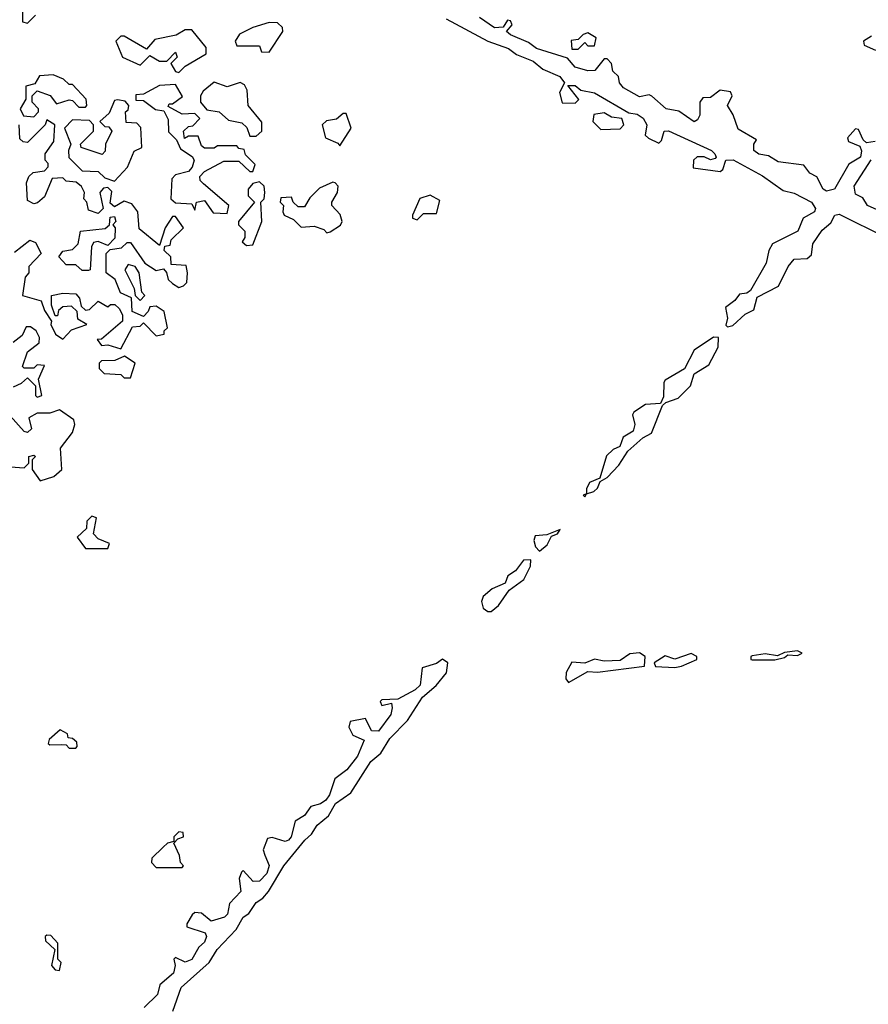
# Model space of a CAD drawing. Extents: x 2737564 to 2859580, y 876530 to 1012372.
# Tile 100 of 110: x 2744621 to 2747255, y 993115 to 996171. Entities that reach past the tile are written whole.
import ezdxf

# ---------------------------------------------------------------- set-up
doc = ezdxf.new("R2010")
doc.units = 0

msp = doc.modelspace()

# ---------------------------------------------------------------- linework, layer by layer
at = {"layer": '0CON05XD'}
for points in [[(2744630, 996200), (2744630, 996165), (2744645, 996160), (2744670, 996185)], [(2745395, 996070), (2745437.5, 996135), (2745437, 996147), (2745421.7, 996161.7), (2745395, 996162.5), (2745345, 996147.5), (2745303.6, 996126.4), (2745290, 996105), (2745295, 996090), (2745365, 996090), (2745371.7, 996071.7), (2745395, 996070)], [(2745945, 996174.4), (2746074.5, 996104.5), (2746138, 996082), (2746163.5, 996063.5), (2746215, 996042.2), (2746245, 996018), (2746298, 995995), (2746312.5, 995975), (2746296.2, 995945), (2746305, 995913.3), (2746345, 995912.5), (2746356.4, 995923.6), (2746322.5, 995967.5), (2746345, 995967.5), (2746362.3, 995952.3), (2746405, 995944.5), (2746511.7, 995881.7), (2746537.6, 995877.6), (2746556.1, 995866.1), (2746568, 995845), (2746562.5, 995812.5), (2746573, 995803), (2746605, 995787.5), (2746613.3, 995796.7), (2746621.2, 995825), (2746635, 995826.7), (2746768, 995765), (2746778.8, 995755), (2746783.3, 995745), (2746779.5, 995740.5), (2746765, 995736.2), (2746745.7, 995745.7), (2746724.1, 995745.9), (2746712.5, 995735), (2746711.7, 995711.7), (2746795, 995700), (2746803.6, 995706.4), (2746812.5, 995735), (2746836.1, 995736.1), (2746927, 995687), (2746991.1, 995641.1), (2747025, 995632.9), (2747079.2, 995605), (2747090.6, 995585), (2747087.5, 995575), (2747053.3, 995555), (2747036.2, 995515), (2746957.5, 995475), (2746946.2, 995455), (2746937.5, 995415), (2746889.2, 995330.8), (2746878, 995322), (2746855, 995318.8), (2746840.6, 995299.4), (2746812, 995278), (2746818, 995245), (2746813.3, 995223.3), (2746818.3, 995218.3), (2746835, 995222.5), (2746872.7, 995257.3), (2746899.5, 995270.5), (2746910, 995310), (2746976.4, 995343.6), (2747006.7, 995405), (2747025, 995427.5), (2747065, 995430), (2747078.3, 995441.7), (2747082.5, 995475), (2747111.7, 995518.3), (2747139.2, 995540.8), (2747151.2, 995565), (2747165, 995567.8), (2747310, 995495)], [(2747276.8, 995793.2), (2747249.3, 995789.3), (2747238.8, 995798.8), (2747225, 995830), (2747215, 995832.5), (2747190, 995805), (2747193.3, 995793.3), (2747228.8, 995778.8), (2747233.9, 995763.9), (2747231.2, 995745), (2747195, 995722.5), (2747150, 995645), (2747125, 995638.5), (2747115, 995645.7), (2747095, 995683.3), (2747073.3, 995695), (2747055, 995720), (2746975, 995730), (2746945, 995748.8), (2746915, 995754), (2746900, 995765), (2746900, 995785), (2746908.3, 995798.3), (2746851.2, 995831.2), (2746836, 995876), (2746817.5, 995905), (2746832.5, 995935), (2746827, 995947), (2746795, 995952.5), (2746765, 995930), (2746741.7, 995928.3), (2746732.5, 995915), (2746732.5, 995875), (2746725, 995860), (2746714.2, 995854.2), (2746667, 995887), (2746627.5, 995895), (2746583.6, 995933.6), (2746575, 995937.5), (2746545, 995932), (2746495, 995960), (2746482.5, 995975), (2746480, 995995), (2746461.7, 996011.7), (2746457.5, 996035), (2746445, 996050), (2746435, 996050), (2746406.4, 996013.6), (2746385, 996012.5), (2746345, 996024.3), (2746321.7, 996051.7), (2746225, 996082), (2746200.7, 996100.7), (2746145, 996123.8), (2746132.5, 996135), (2746150, 996155), (2746145, 996167.5), (2746135, 996170), (2746121.7, 996148.3), (2746095, 996146.2), (2746048, 996178)], [(2745115, 996007.5), (2745135, 996027.5), (2745200, 996065), (2745200, 996085), (2745155, 996140), (2745135, 996140), (2745107, 996123), (2745040.5, 996109.5), (2745015, 996080), (2744945, 996120), (2744935, 996120), (2744920, 996105), (2744940, 996055), (2744995, 996030), (2745025, 996060), (2745055, 996042.5), (2745077.5, 996042.5), (2745105, 996070), (2745110, 996055), (2745090, 996035), (2745105, 996010), (2745115, 996007.5)], [(2746355, 996080), (2746375, 996100), (2746385, 996090), (2746405, 996090), (2746410, 996115), (2746385, 996130), (2746370, 996125), (2746355, 996110), (2746333, 996107), (2746335, 996080), (2746355, 996080)], [(2747265, 996120), (2747240, 996105), (2747241.7, 996091.7), (2747277, 996077)], [(2744665, 995870), (2744680, 995885), (2744680, 995895), (2744660, 995915), (2744660, 995935), (2744675, 995950), (2744716.1, 995936.1), (2744735, 995910), (2744775, 995922.5), (2744785, 995920), (2744805, 995900), (2744825, 995900), (2744830, 995905), (2744827.5, 995925), (2744785, 995970), (2744775, 995970), (2744757, 995987), (2744725, 996000), (2744683, 995997), (2744668.3, 995971.7), (2744640, 995965), (2744640, 995925), (2744622.5, 995895), (2744633, 995873), (2744665, 995870)], [(2745355, 995810), (2745372.5, 995825), (2745373, 995853), (2745330, 995905), (2745327, 995953), (2745319.3, 995969.3), (2745305, 995976.7), (2745265, 995962.5), (2745225, 995977.5), (2745190.7, 995949.3), (2745182.5, 995935), (2745182.5, 995915), (2745201.7, 995891.7), (2745240, 995885), (2745269.3, 995859.3), (2745310.7, 995850.7), (2745326.1, 995836.1), (2745335, 995810), (2745355, 995810)], [(2745265, 995570), (2745270, 995595), (2745191.7, 995661.7), (2745181.7, 995671.7), (2745180, 995685), (2745195, 995700), (2745255, 995732.5), (2745301.7, 995731.7), (2745335, 995700), (2745345, 995700), (2745351.7, 995721.7), (2745321.7, 995751.7), (2745318.3, 995768.3), (2745301.7, 995771.7), (2745295, 995780), (2745235, 995780), (2745225, 995772.5), (2745195, 995772.5), (2745185, 995780), (2745175, 995810), (2745145, 995810), (2745132.5, 995802.5), (2745130, 995825), (2745145, 995840), (2745158.3, 995841.7), (2745180, 995865), (2745165, 995880), (2745125, 995877.5), (2745081.7, 995901.7), (2745085, 995910), (2745095, 995910), (2745127, 995933), (2745105, 995970), (2745055, 995966.7), (2745005, 995940), (2744981.7, 995938.3), (2744981.7, 995921.7), (2745005, 995920), (2745043, 995893), (2745068.3, 995888.3), (2745081.7, 995861.7), (2745083, 995823), (2745108.3, 995798.3), (2745120.7, 995770.7), (2745156.4, 995746.4), (2745162.5, 995735), (2745157, 995713), (2745145, 995700), (2745105, 995690), (2745093, 995677), (2745090, 995615), (2745105, 995602.5), (2745155, 995600), (2745165, 995580), (2745170, 995605), (2745195, 995610), (2745221.7, 995571.7), (2745265, 995570)], [(2744915, 995670), (2744956.1, 995713.9), (2744977, 995763), (2745000, 995775), (2744997, 995837), (2744985, 995850), (2744951.7, 995851.7), (2744950, 995885), (2744958.3, 995891.7), (2744960, 995905), (2744948.3, 995918.3), (2744925, 995922.5), (2744915, 995920), (2744899.3, 995880.7), (2744870, 995855), (2744885, 995840), (2744898.3, 995838.3), (2744907.5, 995825), (2744887.5, 995785), (2744887, 995763), (2744877, 995753), (2744812.5, 995775), (2744810, 995785), (2744850, 995825), (2744850, 995845), (2744838.3, 995858.3), (2744785, 995860), (2744760, 995835), (2744780, 995785), (2744772.5, 995765), (2744773.6, 995743.6), (2744815, 995702.5), (2744865, 995700), (2744885, 995680), (2744915, 995670)], [(2745615, 995780), (2745650, 995835), (2745635, 995880), (2745625, 995880), (2745605, 995862.5), (2745573, 995857), (2745560, 995845), (2745570, 995805), (2745608.3, 995788.3), (2745615, 995780)], [(2746425, 995830), (2746485, 995832.5), (2746496.2, 995845), (2746490, 995865), (2746458.3, 995868.3), (2746435, 995882.5), (2746403.3, 995876.7), (2746400, 995855), (2746425, 995830)], [(2744605, 995450), (2744653, 995487), (2744670, 995480), (2744687.5, 995445), (2744650, 995405), (2744650, 995385), (2744638.3, 995371.7), (2744630, 995315), (2744688.3, 995298.3), (2744698.3, 995268.3), (2744720, 995235), (2744717.5, 995225), (2744732.5, 995195), (2744755, 995180), (2744781.7, 995208.3), (2744830, 995225), (2744801.7, 995241.7), (2744800, 995265), (2744781.7, 995281.7), (2744755, 995280), (2744741.7, 995268.3), (2744738.3, 995251.7), (2744731.7, 995251.7), (2744720, 995285), (2744720, 995315), (2744755, 995322.5), (2744795, 995320), (2744807, 995307), (2744811.7, 995281.7), (2744825, 995270), (2744838.3, 995271.7), (2744865, 995297.5), (2744895, 995280), (2744903, 995287), (2744917, 995287), (2744930, 995275), (2744940, 995255), (2744940, 995235), (2744875, 995180), (2744861.7, 995178.3), (2744875, 995160), (2744895, 995162.5), (2744935, 995150), (2744971.7, 995218.3), (2744995, 995220), (2745005, 995230), (2745045, 995190), (2745070, 995195), (2745070, 995205), (2745080, 995215), (2745070, 995265), (2745045, 995282.5), (2745025, 995280), (2745020, 995265), (2745005, 995250), (2744970, 995265), (2744968.3, 995308.3), (2744933.6, 995323.6), (2744917.5, 995365), (2744890, 995385), (2744890, 995445), (2744901.7, 995458.3), (2744937, 995463), (2744955, 995480), (2744965, 995480), (2745010, 995415), (2745045, 995392.5), (2745067.5, 995397.5), (2745077, 995387), (2745082.5, 995365), (2745095, 995352.5), (2745115, 995340), (2745130, 995345), (2745140, 995355), (2745142.5, 995385), (2745138.3, 995408.3), (2745091.7, 995411.7), (2745090, 995435), (2745070, 995455), (2745071.7, 995468.3), (2745088.3, 995471.7), (2745091.7, 995488.3), (2745130, 995525), (2745105, 995560), (2745095, 995560), (2745072.5, 995525), (2745055, 995470), (2744991.7, 995521.7), (2744987.5, 995575), (2744969.3, 995599.3), (2744945, 995607.5), (2744915, 995590), (2744901.7, 995601.7), (2744907.5, 995637.5), (2744895, 995650), (2744881.7, 995648.3), (2744870, 995635), (2744880, 995585), (2744865, 995570), (2744835, 995580), (2744830, 995605), (2744820, 995615), (2744822.5, 995635), (2744813, 995653), (2744797, 995667), (2744765, 995670), (2744755, 995680), (2744721.7, 995678.3), (2744698.3, 995621.7), (2744677, 995603), (2744665, 995600), (2744645, 995610), (2744642.5, 995665), (2744650, 995685), (2744663, 995697), (2744698.3, 995701.7), (2744710, 995715), (2744710, 995725), (2744700, 995735), (2744700, 995755), (2744727, 995793), (2744730, 995845), (2744705, 995860), (2744700, 995845), (2744645, 995790), (2744631.7, 995791.7), (2744621.7, 995801.7), (2744620, 995845)], [(2747320, 995565), (2747252.5, 995595), (2747238.3, 995618.3), (2747215, 995630), (2747211.2, 995655), (2747263.6, 995736.4)], [(2745325, 995470), (2745345, 995472.5), (2745372.5, 995545), (2745370, 995605), (2745380, 995615), (2745382.5, 995635), (2745380, 995655), (2745365, 995667.5), (2745345, 995662.5), (2745330, 995645), (2745330, 995625), (2745350, 995605), (2745300, 995545), (2745300, 995535), (2745320, 995515), (2745320, 995495), (2745311.7, 995481.7), (2745325, 995470)], [(2745575, 995510), (2745585, 995512.5), (2745616.4, 995533.6), (2745622.5, 995545), (2745616.1, 995566.1), (2745590, 995595), (2745590, 995605), (2745607.5, 995635), (2745610, 995655), (2745600, 995665), (2745593, 995667), (2745551.7, 995648.3), (2745521.7, 995618.3), (2745505, 995590), (2745485, 995590), (2745470, 995605), (2745465, 995620), (2745431.7, 995618.3), (2745430, 995605), (2745440, 995595), (2745437.5, 995575), (2745442.5, 995565), (2745470.7, 995550.7), (2745495, 995527.5), (2745535, 995530), (2745565, 995520), (2745575, 995510)], [(2745855, 995550), (2745875, 995570), (2745915, 995570), (2745925, 995610), (2745895, 995626.7), (2745863.3, 995616.7), (2745840, 995565), (2745840, 995555), (2745855, 995550)], [(2744835, 995392.5), (2744815, 995392.5), (2744795, 995410), (2744765, 995410), (2744742.5, 995435), (2744755, 995452.5), (2744785, 995457.5), (2744802.5, 995475), (2744810, 995515), (2744887, 995523), (2744900, 995535), (2744901.7, 995558.3), (2744915, 995560), (2744920, 995545), (2744910, 995535), (2744917.5, 995525), (2744917, 995493), (2744895, 995470), (2744865, 995482.5), (2744850.7, 995479.3), (2744843.9, 995466.1), (2744840, 995395), (2744835, 995392.5)], [(2744995, 995300), (2745010, 995315), (2745000, 995325), (2744992.5, 995385), (2744980, 995405), (2744958.3, 995411.7), (2744947.5, 995395), (2744977, 995337), (2744980, 995315), (2744995, 995300)], [(2744601.7, 995031.7), (2744627, 995043), (2744645, 995060), (2744670, 995035), (2744670, 995005), (2744675, 995000), (2744690, 995005), (2744680, 995055), (2744698.3, 995098.3), (2744675, 995100), (2744665, 995090), (2744635, 995090), (2744630, 995095), (2744645, 995140), (2744681.7, 995168.3), (2744682.5, 995185), (2744672.5, 995205), (2744655, 995217.5), (2744641.7, 995218.3), (2744629.3, 995190.7), (2744600.7, 995169.3)], [(2746375, 994690), (2746380, 994700), (2746403.3, 994706.7), (2746415, 994717.5), (2746422.5, 994737.5), (2746445, 994750), (2746481.2, 994788.8), (2746508.3, 994831.7), (2746555, 994873.3), (2746581.7, 994888.3), (2746616.7, 994973.3), (2746627, 994983), (2746665, 994996.7), (2746703.3, 995035), (2746715, 995072.5), (2746760, 995100), (2746788.8, 995155), (2746790, 995185), (2746775, 995185.8), (2746714.4, 995145.6), (2746685, 995087.5), (2746625, 995052.5), (2746620, 995045), (2746619.3, 995000.7), (2746610, 994980), (2746563.6, 994976.4), (2746527, 994953), (2746523.3, 994945), (2746530.8, 994915), (2746525.7, 994894.3), (2746494.3, 994875.7), (2746483.9, 994846.1), (2746462.7, 994837.3), (2746442.1, 994817.9), (2746421.7, 994748.3), (2746390, 994735), (2746380, 994715), (2746380, 994700), (2746370, 994695), (2746375, 994690)], [(2744965, 995060), (2744980, 995105), (2744947, 995127), (2744917, 995113), (2744875, 995112.5), (2744867.5, 995105), (2744868.3, 995088.3), (2744883, 995073), (2744935, 995070), (2744945, 995060), (2744965, 995060)], [(2744593, 994783), (2744635, 994780), (2744650, 994795), (2744650, 994815), (2744665, 994820), (2744670, 994815), (2744660, 994805), (2744660, 994775), (2744685, 994740), (2744727, 994753), (2744752.5, 994775), (2744748.3, 994841.7), (2744785, 994890), (2744792.5, 994915), (2744789.3, 994929.3), (2744745, 994960), (2744715, 994950), (2744675, 994950), (2744650, 994935), (2744658.3, 994901.7), (2744645, 994890), (2744635, 994892.5), (2744591.7, 994941.7)], [(2744895, 994530), (2744900, 994545), (2744865, 994560), (2744850, 994575), (2744860, 994625), (2744845, 994630), (2744830, 994615), (2744828.3, 994591.7), (2744800, 994565), (2744825, 994530), (2744895, 994530)], [(2746235, 994521.2), (2746258.8, 994541.2), (2746271.7, 994568.3), (2746290, 994575), (2746298.3, 994588.3), (2746257.5, 994572.5), (2746221.2, 994568.8), (2746217.1, 994555), (2746221.9, 994535), (2746235, 994521.2)], [(2746085, 994333.8), (2746107.3, 994352.7), (2746140, 994400), (2746186.1, 994433.9), (2746206.2, 994475), (2746207.5, 994495), (2746185, 994493.8), (2746159.7, 994460.3), (2746136, 994445), (2746127.7, 994422.3), (2746087.5, 994405), (2746059.5, 994380.5), (2746054, 994365), (2746060, 994345), (2746074, 994334), (2746085, 994333.8)], [(2746325, 994114), (2746385, 994148), (2746415, 994145.8), (2746560, 994165), (2746562.5, 994195), (2746545, 994206.2), (2746515, 994202.5), (2746485, 994182.5), (2746435, 994180), (2746405, 994186.2), (2746375, 994173.8), (2746335, 994177.5), (2746317.1, 994145), (2746316, 994125), (2746325, 994114)], [(2746655, 994160), (2746675, 994164.3), (2746723.3, 994185), (2746722.5, 994195), (2746705, 994203.8), (2746655, 994186.7), (2746625, 994196.7), (2746590, 994175), (2746595, 994163.3), (2746655, 994160)], [(2746895, 994183.8), (2746965, 994184), (2746995, 994191.2), (2747005, 994200), (2747035, 994197.5), (2747050, 994205), (2747035, 994212.5), (2746995, 994206.7), (2746973, 994197), (2746935, 994202.5), (2746895, 994196.7), (2746890, 994195), (2746890, 994185), (2746895, 994183.8)], [(2745096.2, 993093.8), (2745122.5, 993167.5), (2745208.8, 993245), (2745233.8, 993285), (2745293, 993347), (2745314.4, 993385.6), (2745332.9, 993397.1), (2745355, 993431.2), (2745375.9, 993444.1), (2745393.3, 993465), (2745441.2, 993545), (2745506.7, 993625), (2745527.3, 993642.7), (2745545, 993671.2), (2745580, 993700), (2745601.4, 993738.6), (2745648.8, 993771.2), (2745711.2, 993868.8), (2745742, 993895), (2745769.5, 993940.5), (2745825, 993996.2), (2745871.2, 994068.8), (2745913.3, 994105), (2745946.2, 994143.8), (2745950, 994175), (2745933.6, 994186.4), (2745915, 994173.3), (2745870.7, 994159.3), (2745863.9, 994106.1), (2745848.8, 994091.2), (2745795, 994062.5), (2745745, 994060), (2745740, 994055), (2745745, 994042.5), (2745775, 994050), (2745777.5, 994035), (2745773.3, 994015), (2745735, 993962.5), (2745713.6, 993963.6), (2745695, 994002.5), (2745647, 993993), (2745642.5, 993975), (2745655, 993950), (2745690, 993935), (2745670, 993885), (2745636.8, 993843.2), (2745598.8, 993815), (2745582.5, 993765), (2745571.1, 993748.9), (2745555, 993737.1), (2745525, 993728.8), (2745505, 993701.2), (2745476.1, 993683.9), (2745464, 993635), (2745455.6, 993624.4), (2745445, 993620.8), (2745405, 993632.5), (2745390, 993630), (2745376.7, 993595), (2745381.7, 993578.3), (2745396, 993546), (2745388.5, 993521.5), (2745365, 993497.5), (2745345.8, 993495.8), (2745315, 993530), (2745310, 993525), (2745302.5, 993505), (2745307.5, 993465), (2745272.5, 993427.5), (2745266.2, 993395), (2745256.7, 993385), (2745215, 993373.3), (2745185, 993397.5), (2745165, 993400), (2745157, 993393), (2745140, 993365), (2745140, 993355), (2745196.4, 993336.4), (2745201.2, 993325), (2745195, 993307.5), (2745177.5, 993292.5), (2745155, 993254), (2745135, 993246.2), (2745105, 993260), (2745100, 993255), (2745103.8, 993235), (2745098.3, 993211.7), (2745056.7, 993175), (2745048.8, 993145), (2745007.5, 993105)], [(2744795, 993910), (2744800, 993915), (2744798.3, 993928.3), (2744785, 993940), (2744771.7, 993941.7), (2744770, 993955), (2744747, 993967), (2744713, 993937), (2744710, 993925), (2744715, 993920), (2744751.7, 993921.7), (2744765, 993920), (2744775, 993910), (2744795, 993910)], [(2745125, 993540), (2745130, 993545), (2745120, 993555), (2745117, 993577), (2745100, 993615), (2745111.7, 993628.3), (2745130, 993635), (2745128.3, 993648.3), (2745115, 993650), (2745100, 993635), (2745100, 993620), (2745080, 993615), (2745067, 993603), (2745031.7, 993568.3), (2745030, 993555), (2745045, 993540), (2745125, 993540)], [(2744745, 993220), (2744750, 993245), (2744740, 993255), (2744740, 993305), (2744718.3, 993328.3), (2744705, 993330), (2744700, 993325), (2744701.7, 993311.7), (2744730, 993285), (2744720, 993235), (2744731.7, 993221.7), (2744745, 993220)]]:
    msp.add_lwpolyline(points, dxfattribs=at)

doc.saveas('drawing.dxf')
